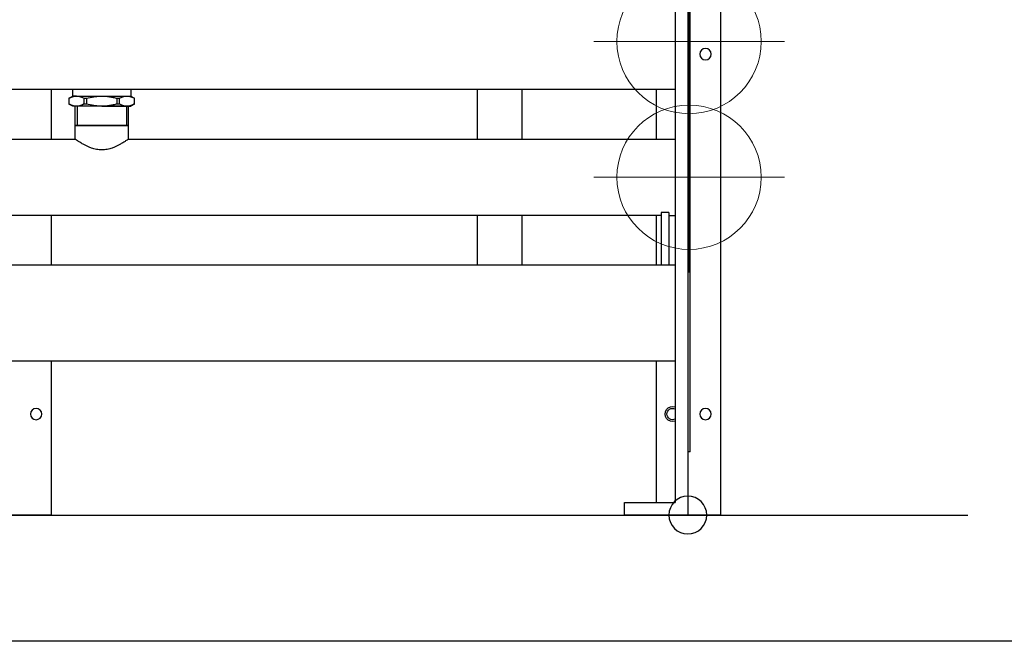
# Model space of a CAD drawing. Extents: x -156717 to 425753, y -51191 to 363295.
# Tile 75 of 256: x 69939 to 70719, y 113232 to 113724. Entities that reach past the tile are written whole.
import ezdxf
from ezdxf.lldxf.tags import DXFTag

# ---------------------------------------------------------------- set-up
doc = ezdxf.new("R2010")
doc.units = 0
doc.header["$LTSCALE"] = 50
doc.layers.get('0').update_dxf_attribs({"linetype": 'CONTINUOUS'})
doc.layers.add('Centermarks for blocks', color=1, linetype='HIDDEN2')
doc.layers.add('WL561---_CV-D', color=2, linetype='CONTINUOUS')
doc.layers.add('WM$5----_HULPRUIMTE', color=1, linetype='CONTINUOUS', plot=False)
tags = doc.linetypes.add('HIDDEN2', pattern=[0.1875, 0.125, -0.0625]).pattern_tags.tags
tags[6:7] = [DXFTag(74, 4), DXFTag(75, 0), DXFTag(340, '0'), DXFTag(46, 1.0), DXFTag(50, 0.0), DXFTag(44, 0.0), DXFTag(45, 0.0)]
tags[4:5] = [DXFTag(74, 4), DXFTag(75, 0), DXFTag(340, '0'), DXFTag(46, 1.0), DXFTag(50, 0.0), DXFTag(44, 0.0), DXFTag(45, 0.0)]

# ---------------------------------------------------------------- blocks, each defined once
blk = doc.blocks.new('FRAME FRONT DN65 3X')
at = {"linetype": 'Continuous'}
for p, q in [((-26, 1490), (-26, 0)), ((25, 336.95), (25, 297.65)), ((504, 336.95), (504, 297.65)), ((25, 237.35), (25, 198.05)), ((504, 237.35), (504, 198.05)), ((25, 121.95), (25, 10)), ((504, 121.95), (504, 0)), ((-26, 0), (-22, 0)), ((-22, 0), (0, 0)), ((504, 0), (508, 0)), ((508, 0), (550, 0))]:
    blk.add_line(p, q, dxfattribs=at)
for centre in [(-14, 365), (-14, 80), (516, 80)]:
    blk.add_circle(centre, 4.5, dxfattribs=at)
for start, end in [(0, 116.3878), (243.6122, 0)]:
    blk.add_arc((12, 80), 4.5, start, end, dxfattribs=at)
at = {"layer": 'Centermarks for blocks', "linetype": 'HIDDEN2'}
blk.add_circle((0, 0), 15, dxfattribs=at)
blk = doc.blocks.new('DN65 FRONT 3X')
at = {"linetype": 'Continuous'}
for p, q in [((0, 480), (0, 0)), ((10, 470), (10, 10)), ((-2, 50), (-2, 460)), ((10, 336.95), (1578, 336.95)), ((25, 336.95), (25, 297.65)), ((443.05, 324), (443.05, 308.55)), ((444.52, 324), (444.52, 308.5)), ((483.48, 324), (483.48, 308.5)), ((484.95, 308.55), (484.95, 324)), ((443.05, 308.55), (484.95, 308.55)), ((443.05, 308.55), (443.25, 308.5)), ((443.25, 308.5), (443.05, 308.45)), ((484.95, 308.45), (443.05, 308.45)), ((443.05, 308.45), (443.05, 297.65)), ((443.25, 308.5), (484.75, 308.5)), ((484.75, 308.5), (484.95, 308.55)), ((484.95, 308.45), (484.75, 308.5)), ((484.95, 297.65), (484.95, 308.45)), ((443.05, 297.65), (10, 297.65)), ((973.05, 297.65), (484.95, 297.65)), ((-2, 268.5), (0, 268.5)), ((0, 266.5), (-2, 266.5)), ((15, 237.35), (10, 237.35)), ((15, 239.56), (15, 198.05)), ((15, 239.56), (21, 239.56)), ((21, 239.56), (21, 198.05)), ((21, 237.35), (1567, 237.35)), ((25, 237.35), (25, 198.05)), ((25, 237.35), (25, 198.05)), ((1578, 198.05), (10, 198.05)), ((10, 121.95), (1578, 121.95)), ((25, 121.95), (25, 10)), ((-2, 50), (0, 50)), ((50, 10), (10, 10)), ((50, 0), (50, 10))]:
    blk.add_line(p, q, dxfattribs=at)
at = {"color": 3, "linetype": 'HIDDEN2', "lineweight": 0, "ltscale": 20}
for p, q in [((-1, 299.48), (-1, 450.52)), ((-76.52, 375), (74.52, 375))]:
    blk.add_line(p, q, dxfattribs=at)
at = {"color": 2, "linetype": 'HIDDEN2', "lineweight": 0, "ltscale": 20}
for p, q in [((-1, 191.98), (-1, 343.02)), ((-76.52, 267.5), (74.52, 267.5))]:
    blk.add_line(p, q, dxfattribs=at)
for p, q in [((484.95, 324), (443.05, 324)), ((0, 0), (50, 0))]:
    blk.add_line(p, q)
at = {"color": 3, "linetype": 'HIDDEN2', "lineweight": 0, "ltscale": 20}
blk.add_circle((-1, 375), 57.15, dxfattribs=at)
at = {"color": 2, "linetype": 'HIDDEN2', "lineweight": 0, "ltscale": 20}
blk.add_circle((-1, 267.5), 57.15, dxfattribs=at)
at = {"linetype": 'Continuous'}
blk.add_arc((12, 80), 6, 250.52878, 109.47122, dxfattribs=at)
for points, knots in [([(443.05, 297.65), (443.04, 297.65), (443.19, 297.55), (443.75, 297.17), (444.17, 296.88), (445.25, 296.16), (445.91, 295.73), (447.42, 294.78), (448.27, 294.27), (451.1, 292.68), (453.29, 291.56), (457.06, 290.23), (458.37, 289.86), (461.12, 289.33), (462.56, 289.18), (464, 289.18)], [0.750381, 0.750381, 0.750381, 0.750381, 0.78125, 0.78125, 0.8125, 0.8125, 0.84375, 0.84375, 0.875, 0.875, 0.9375, 0.9375, 0.96875, 0.96875, 1, 1, 1, 1]), ([(464, 289.18), (465.44, 289.18), (466.84, 289.32), (469.57, 289.84), (470.91, 290.22), (474.65, 291.54), (476.87, 292.66), (479.68, 294.24), (480.55, 294.76), (482.05, 295.7), (482.7, 296.13), (483.79, 296.85), (484.22, 297.14), (484.8, 297.54), (484.95, 297.65), (484.95, 297.65), (484.95, 297.65), (484.95, 297.65)], [0, 0, 0, 0, 0.03125, 0.03125, 0.0625, 0.0625, 0.125, 0.125, 0.15625, 0.15625, 0.1875, 0.1875, 0.21875, 0.21875, 0.25, 0.25, 0.2503813, 0.2503813, 0.2503813, 0.2503813])]:
    blk.add_open_spline(points, degree=3, knots=knots, dxfattribs=at)
at = {"layer": 'Centermarks for blocks', "linetype": 'HIDDEN2'}
blk.add_circle((0, 0), 15, dxfattribs=at)
blk = doc.blocks.new('PIPING LV DN65 FRONT BLUE')
at = {"linetype": 'Continuous'}
for p, q in [((-332.5, -489.05), (-332.5, -528.35)), ((-297.5, -528.35), (-297.5, -489.05)), ((-23, -489.05), (-23, -494)), ((23, -494), (23, -489.05)), ((-23, -494), (-26, -495.73)), ((-26, -500.26), (-26, -495.74)), ((-19.92, -494), (-23, -494)), ((0, -494), (-19.92, -494)), ((-12.16, -495.74), (-13.84, -495.74)), ((-13.84, -495.74), (-13.84, -500.26)), ((-12.16, -500.26), (-12.16, -495.74)), ((19.92, -494), (0, -494)), ((13.84, -495.74), (12.16, -495.74)), ((12.16, -495.74), (12.16, -500.26)), ((13.84, -500.26), (13.84, -495.74)), ((19.92, -494), (23, -494)), ((26, -495.73), (23, -494)), ((26, -495.74), (26, -500.26)), ((-26, -500.27), (-23, -502)), ((-19.92, -502), (-23, -502)), ((0, -502), (-19.92, -502)), ((-13.84, -500.26), (-12.16, -500.26)), ((0, -502), (19.92, -502)), ((12.16, -500.26), (13.84, -500.26)), ((19.92, -502), (23, -502)), ((23, -502), (26, -500.27)), ((-332.5, -588.65), (-332.5, -596)), ((-297.5, -596), (-297.5, -588.65)), ((-332.5, -596), (-332.5, -627.95)), ((-297.5, -627.95), (-297.5, -596))]:
    blk.add_line(p, q, dxfattribs=at)
for centre, radius, start, end in [((-19.63, -506.5), 12.5, 91.33377, 120.64193), ((-20.28, -506.74), 12.74, 59.63961, 88.38469), ((20.21, -506.5), 12.5, 91.33377, 120.64193), ((19.56, -506.74), 12.74, 59.63961, 88.38469), ((-19.56, -489.26), 12.74, 239.63961, 268.38469), ((-20.21, -489.5), 12.5, 271.33377, 300.64193), ((20.28, -489.26), 12.74, 239.63961, 268.38469), ((19.63, -489.5), 12.5, 271.33377, 300.64193)]:
    blk.add_arc(centre, radius, start, end, dxfattribs=at)
for points, knots in [([(0, -494), (-2.05, -494), (-4.09, -494.16), (-7.13, -494.61), (-8.14, -494.8), (-10.16, -495.23), (-11.17, -495.47), (-12.16, -495.74)], [0, 0, 0, 0, 0.5, 0.5, 0.75, 0.75, 1, 1, 1, 1]), ([(12.16, -495.74), (10.19, -495.21), (8.2, -494.77), (5.15, -494.32), (4.12, -494.2), (2.06, -494.04), (1.03, -494), (0, -494)], [0, 0, 0, 0, 0.5, 0.5, 0.75, 0.75, 1, 1, 1, 1]), ([(-12.16, -500.26), (-11.17, -500.53), (-10.16, -500.77), (-8.14, -501.2), (-7.13, -501.39), (-4.09, -501.84), (-2.05, -502), (0, -502)], [0, 0, 0, 0, 0.25, 0.25, 0.5, 0.5, 1, 1, 1, 1]), ([(0, -502), (1.03, -502), (2.06, -501.96), (4.12, -501.8), (5.15, -501.68), (8.2, -501.23), (10.19, -500.79), (12.16, -500.26)], [0, 0, 0, 0, 0.25, 0.25, 0.5, 0.5, 1, 1, 1, 1])]:
    blk.add_open_spline(points, degree=3, knots=knots, dxfattribs=at)
blk = doc.blocks.new('RAYUU')
at = {"xscale": -1}
for name, p in [('FRAME FRONT DN65 3X', (69255.49, 113885.5)), ('PIPING LV DN65 FRONT BLUE', (68791.48, 114711.29)), ('DN65 FRONT 3X', (69255.49, 113885.5))]:
    blk.add_blockref(name, p, dxfattribs=at)
blk = doc.blocks.new('*U1495')
at = {"ltscale": 10}
blk.add_line((1500, 2969.71), (1500, -2969.71), dxfattribs=at)

msp = doc.modelspace()

# ---------------------------------------------------------------- linework, layer by layer
at = {"layer": 'WL561---_CV-D'}
msp.add_line((67478.36859, 113331.98073), (70689.76592, 113331.98073), dxfattribs=at)

# ---------------------------------------------------------------- block references
msp.add_blockref('RAYUU', (1212.57352, -553.51446), dxfattribs=at)
at = {"layer": 'WM$5----_HULPRUIMTE', "rotation": 270}
msp.add_blockref('*U1495', (68220.3182, 114731.98073), dxfattribs=at)

doc.saveas('drawing.dxf')
